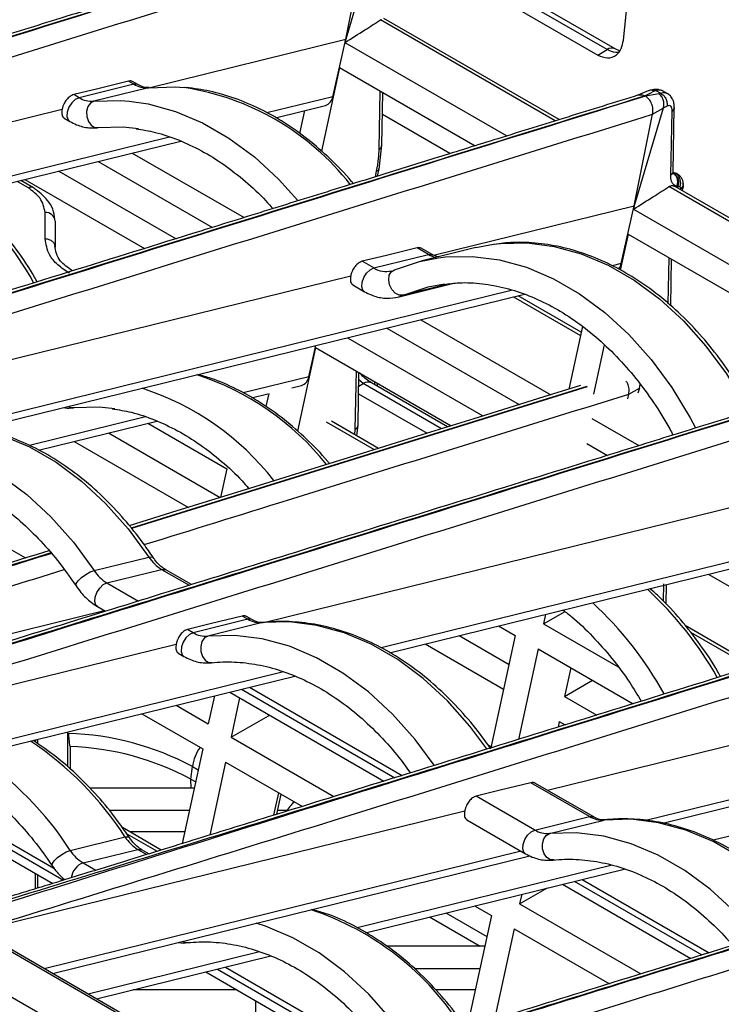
# Model space of a CAD drawing. Header units: millimetres. Extents: x 16 to 503, y 3 to 290.
# Tile 43 of 169: x 104 to 109, y 88 to 95. Entities that reach past the tile are written whole.
import ezdxf

# ---------------------------------------------------------------- set-up
doc = ezdxf.new("R2010")
doc.units = ezdxf.units.MM

msp = doc.modelspace()

# ---------------------------------------------------------------- linework, layer by layer
at = {"color": 7, "linetype": 'Continuous', "lineweight": 25}
for p, q in [((108.2417, 94.6543), (108.3657, 95.8723)), ((108.1246, 94.5867), (106.4929, 95.5288)), ((108.1823, 94.5925), (106.5506, 95.5345)), ((106.5171, 95.4379), (108.0581, 94.5483)), ((106.461, 95.3609), (106.2526, 94.6614)), ((106.2526, 94.6614), (106.3844, 95.3183)), ((107.7531, 94.0765), (106.5015, 94.799)), ((107.7826, 94.0857), (106.5267, 94.8107)), ((104.8427, 94.3143), (106.2526, 94.6614)), ((106.1598, 94.2492), (106.2526, 94.6614)), ((106.2526, 94.6614), (106.2474, 94.6377)), ((106.2474, 94.6377), (107.4061, 93.9687)), ((108.0581, 94.5483), (108.1246, 94.5867)), ((108.2144, 94.5788), (108.1823, 94.5925)), ((106.2086, 94.459), (106.0783, 93.8592)), ((106.2086, 94.459), (107.1797, 93.8984)), ((93.0875, 94.3465), (111.6899, 83.6076)), ((111.7192, 83.6045), (93.1169, 94.3434)), ((104.7348, 94.3392), (104.3426, 94.2427)), ((104.7348, 94.3392), (104.6966, 94.3613)), ((104.7641, 94.3362), (104.7258, 94.3583)), ((92.6954, 94.2499), (111.2977, 83.511)), ((104.3426, 94.2427), (104.3044, 94.2648)), ((104.8398, 94.3145), (104.4476, 94.2179)), ((106.1598, 94.2492), (105.6889, 94.1333)), ((106.4924, 93.8751), (106.5, 94.2908)), ((106.5123, 93.9038), (106.5186, 94.28)), ((108.4197, 94.2914), (108.3456, 94.2597)), ((108.4961, 94.27), (108.3998, 94.2541)), ((108.45, 94.2998), (108.4306, 94.2949)), ((108.5075, 94.2747), (108.4758, 94.293)), ((108.5323, 94.2874), (108.5217, 94.291)), ((108.5607, 94.2709), (108.5275, 94.2901)), ((105.7496, 94.0991), (106.1078, 94.1873)), ((108.5541, 94.1832), (108.5277, 94.1673)), ((100.7644, 93.3104), (104.2218, 94.1615)), ((105.9579, 94.1504), (105.9222, 93.9858)), ((106.9997, 93.8425), (106.5159, 94.1218)), ((108.5278, 94.1672), (108.3195, 93.4682)), ((108.3195, 93.4682), (108.4514, 94.1251)), ((108.4514, 94.1251), (108.5277, 94.1673)), ((108.5804, 93.689), (108.5913, 94.1475)), ((108.5975, 93.7124), (108.6065, 94.1722)), ((104.2374, 94.0953), (104.2758, 94.0731)), ((104.9901, 93.9613), (101.6106, 93.1294)), ((101.6713, 93.0952), (105.0715, 93.9322)), ((106.4924, 93.7321), (106.5123, 93.9038)), ((104.7242, 93.8467), (105.5248, 93.3845)), ((104.48, 93.7866), (105.2983, 93.3142)), ((104.1987, 93.7173), (105.0374, 93.2332)), ((106.4653, 93.6766), (106.474, 93.7178)), ((106.4817, 93.6817), (106.4926, 93.7337)), ((108.5985, 93.703), (108.5923, 93.7044)), ((108.5979, 93.7012), (108.603, 93.7003)), ((108.5985, 93.703), (108.603, 93.7003)), ((108.6155, 93.7006), (108.5985, 93.703)), ((108.603, 93.7003), (108.6183, 93.699)), ((108.6183, 93.699), (108.6155, 93.7006)), ((108.6282, 93.696), (108.6155, 93.7006)), ((108.6183, 93.699), (108.6309, 93.6945)), ((103.9805, 93.5964), (103.8988, 93.6435)), ((104.0162, 93.5986), (103.9266, 93.6504)), ((103.9545, 93.6572), (104.8109, 93.1629)), ((108.6709, 93.6144), (108.671, 93.6216)), ((110.5815, 92.4437), (108.5684, 93.6058)), ((110.6111, 92.4528), (108.6031, 93.612)), ((108.6218, 93.6071), (108.6217, 93.6012)), ((108.6218, 93.6071), (108.6219, 93.6083)), ((108.646, 93.6042), (108.6307, 93.6056)), ((108.6516, 93.584), (108.6522, 93.5872)), ((108.6522, 93.5872), (108.6523, 93.5944)), ((104.0997, 93.2333), (104.0997, 93.4207)), ((106.8826, 93.1145), (108.3195, 93.4682)), ((108.2268, 93.056), (108.3195, 93.4682)), ((108.3195, 93.4682), (108.3143, 93.4444)), ((108.3143, 93.4444), (110.2346, 92.3359)), ((104.1709, 93.3593), (104.171, 93.1718)), ((108.2755, 93.2658), (108.2195, 93.0079)), ((108.2755, 93.2658), (110.0081, 92.2656)), ((107.1837, 93.1697), (107.3102, 93.1939)), ((106.4544, 93.0236), (106.8466, 93.1201)), ((106.8466, 93.1201), (106.7635, 93.1681)), ((107.1837, 93.1697), (106.7916, 93.0732)), ((106.8759, 93.1171), (106.7927, 93.1651)), ((106.4544, 93.0236), (106.3713, 93.0716)), ((106.8746, 93.1178), (106.8759, 93.1171)), ((106.9126, 93.103), (106.8759, 93.1171)), ((108.2268, 93.056), (108.1617, 93.04)), ((108.5635, 92.7677), (108.5693, 93.0962)), ((108.5815, 92.7517), (108.5869, 93.086)), ((102.8028, 92.1102), (106.2887, 92.9683)), ((106.6256, 92.8156), (107.0177, 92.9121)), ((106.9966, 92.9103), (106.6634, 92.8283)), ((107.4465, 92.8639), (103.5069, 91.8941)), ((106.3043, 92.9021), (106.3876, 92.854)), ((103.6293, 91.8752), (107.5323, 92.836)), ((107.4556, 92.8171), (107.9344, 92.5407)), ((107.9394, 92.5637), (107.4871, 92.8248)), ((106.7911, 92.6535), (107.7225, 92.1158)), ((106.5469, 92.5934), (107.496, 92.0455)), ((107.9482, 92.6041), (107.8508, 92.1557)), ((106.2656, 92.5241), (107.2351, 91.9645)), ((106.0376, 92.4547), (105.9073, 91.8549)), ((105.9888, 92.2449), (106.0391, 92.4684)), ((106.0376, 92.4547), (107.0087, 91.8941)), ((108.1035, 92.4737), (108.0267, 92.1202)), ((106.3214, 91.8708), (106.329, 92.2865)), ((106.3413, 91.8995), (106.3476, 92.2758)), ((105.9888, 92.2449), (105.5179, 92.129)), ((106.3788, 92.1961), (106.3467, 92.2221)), ((106.4604, 92.188), (106.4604, 92.2106)), ((107.9805, 92.1751), (104.7159, 91.1615)), ((107.9832, 92.1735), (104.7184, 91.1584)), ((105.8673, 92.1659), (105.9368, 92.183)), ((106.3459, 92.1771), (106.3788, 92.1961)), ((106.9392, 91.8725), (106.3788, 92.1961)), ((106.9831, 91.8862), (106.4365, 92.2018)), ((106.4802, 92.1765), (106.4802, 92.1992)), ((108.2804, 92.1208), (108.3567, 92.163)), ((108.3567, 92.163), (108.346, 92.1269)), ((108.3567, 92.163), (108.3607, 92.1914)), ((105.5785, 92.0948), (105.6948, 92.1235)), ((105.7018, 92.1257), (105.6813, 92.0312)), ((106.345, 92.1233), (106.8352, 91.8403)), ((108.2735, 92.0867), (108.2804, 92.1208)), ((104.819, 91.957), (103.989, 91.7526)), ((104.053, 91.7193), (104.9005, 91.9279)), ((106.1127, 91.922), (106.4575, 91.723)), ((106.4867, 91.732), (106.1502, 91.9263)), ((108.0152, 91.9469), (108.3532, 91.7517)), ((104.8345, 91.9117), (105.4007, 91.5848)), ((106.3188, 91.829), (106.3214, 91.8708)), ((106.3322, 91.8212), (106.3413, 91.8995)), ((104.309, 91.7823), (105.1273, 91.3099)), ((104.5532, 91.8424), (105.3538, 91.3802)), ((107.979, 91.7666), (108.1268, 91.6814)), ((105.4007, 91.5848), (105.3565, 91.3811)), ((103.0503, 91.4725), (103.9597, 90.9474)), ((105.5549, 91.4489), (105.5534, 91.4422)), ((105.6655, 90.4858), (109.1172, 91.3355)), ((109.8854, 91.1352), (106.506, 90.3033)), ((106.5666, 90.2692), (109.9668, 91.1062)), ((104.4512, 90.8576), (104.8433, 90.9541)), ((104.5423, 90.7691), (104.9345, 90.8657)), ((104.9345, 90.8657), (105.1316, 90.7518)), ((105.1473, 90.7567), (104.9638, 90.8626)), ((108.8499, 90.8312), (109.7062, 90.3368)), ((104.5423, 90.7691), (104.7678, 90.639)), ((108.5288, 90.6371), (108.5308, 90.7619)), ((108.5481, 90.6164), (108.5503, 90.7575)), ((104.4755, 90.5996), (104.5332, 90.5662)), ((102.6318, 90.1059), (104.5238, 90.5717)), ((105.5519, 90.5092), (105.5124, 90.532)), ((105.5812, 90.5062), (105.5416, 90.5291)), ((107.6696, 90.476), (107.8236, 90.5638)), ((107.6845, 90.5443), (107.6696, 90.476)), ((105.5519, 90.5092), (105.1597, 90.4127)), ((105.6568, 90.4845), (105.2647, 90.388)), ((107.347, 90.4612), (107.4677, 90.3916)), ((107.6696, 90.476), (108.2042, 90.1675)), ((109.1842, 90.1748), (108.6849, 90.4631)), ((105.1597, 90.4127), (105.1201, 90.4356)), ((107.0657, 90.392), (107.423, 90.1857)), ((107.4677, 90.3916), (107.2931, 89.5879)), ((108.7218, 90.4158), (109.155, 90.1657)), ((101.5529, 89.4734), (105.0389, 90.3315)), ((106.8215, 90.3319), (107.3841, 90.0071)), ((105.0531, 90.2661), (105.0929, 90.2431)), ((107.6308, 90.2974), (107.49, 89.649)), ((107.6308, 90.2974), (108.3121, 89.9041)), ((107.8657, 90.1618), (107.821, 89.956)), ((105.8071, 90.1313), (102.0258, 89.2005)), ((102.0854, 89.166), (105.8886, 90.1022)), ((107.6981, 89.2841), (111.1841, 90.1423)), ((105.5627, 90.022), (106.6566, 89.3905)), ((107.821, 89.956), (108.02, 90.0727)), ((112.3419, 90.0379), (108.4022, 89.0681)), ((105.3122, 89.9604), (105.2685, 89.7592)), ((105.423, 89.9876), (106.5269, 89.3503)), ((105.493, 89.9472), (105.4317, 89.665)), ((105.5064, 90.0082), (106.6043, 89.3743)), ((107.821, 89.956), (108.0511, 89.8231)), ((108.5247, 89.0491), (112.4277, 90.0099)), ((105.0373, 89.8927), (105.2685, 89.7592)), ((104.7931, 89.8326), (105.2297, 89.5805)), ((107.7822, 89.7773), (107.7734, 89.7369)), ((107.7822, 89.7773), (107.8246, 89.7528)), ((104.2604, 89.7014), (104.2604, 89.4522)), ((105.4317, 89.665), (106.1689, 89.2394)), ((104.0316, 89.6279), (104.0336, 89.6456)), ((104.0462, 89.6487), (104.0462, 89.6175)), ((104.2785, 89.5971), (104.2785, 89.4364)), ((107.2947, 89.5953), (107.2728, 89.6079)), ((105.2297, 89.5805), (105.0826, 88.9032)), ((105.1445, 89.3633), (105.1548, 89.4539)), ((105.1548, 89.4539), (105.1969, 89.4296)), ((105.3929, 89.4863), (105.2795, 88.964)), ((105.3929, 89.4863), (105.9422, 89.1692)), ((103.0089, 89.3934), (104.1631, 88.727)), ((102.8691, 89.359), (104.1543, 88.617)), ((102.9525, 89.3795), (104.2319, 88.6409)), ((105.1445, 89.3633), (105.1783, 89.3438)), ((105.1464, 89.2995), (105.1445, 89.3633)), ((107.9995, 89.0962), (107.5793, 89.3388)), ((108.0289, 89.0932), (107.6085, 89.3359)), ((105.1687, 89.2995), (104.4195, 89.2995)), ((105.7388, 89.1062), (105.7738, 89.2664)), ((105.7599, 89.1127), (105.791, 89.2565)), ((107.6074, 88.9997), (107.187, 89.2424)), ((103.6198, 88.2802), (107.1058, 89.1383)), ((105.1339, 89.1392), (104.5593, 89.1392)), ((105.8312, 89.1392), (105.7656, 89.1392)), ((109.7144, 89.1309), (108.8843, 88.9266)), ((107.12, 89.0729), (107.5406, 88.8301)), ((107.6074, 88.9997), (107.9995, 89.0962)), ((107.7124, 88.975), (108.1045, 89.0715)), ((104.9316, 88.8565), (104.6541, 89.0167)), ((104.6844, 88.9732), (104.9023, 88.8475)), ((105.1009, 88.9876), (104.7044, 88.9876)), ((104.2802, 88.8533), (104.6723, 88.9499)), ((107.5092, 88.8483), (104.0927, 88.0072)), ((104.3713, 88.7648), (104.7634, 88.8614)), ((104.7634, 88.8614), (104.8275, 88.8244)), ((104.8432, 88.8292), (104.7928, 88.8584)), ((104.1523, 87.9728), (107.5724, 88.8147)), ((104.3713, 88.7648), (104.4629, 88.7119)), ((108.1618, 88.7488), (106.335, 88.2991)), ((104.028, 88.6899), (104.028, 88.5783)), ((104.0462, 88.6795), (104.0462, 88.5839)), ((106.3956, 88.2649), (108.2474, 88.7207)), ((107.8059, 88.612), (108.7254, 88.0812)), ((107.8892, 88.6326), (108.8028, 88.1052)), ((107.9456, 88.6464), (108.8551, 88.1214)), ((107.4986, 88.4718), (107.6981, 88.5855)), ((107.5135, 88.5401), (107.4986, 88.4718)), ((107.4986, 88.4718), (108.3676, 87.9701)), ((106.9697, 88.4062), (107.2639, 88.2364)), ((107.1759, 88.457), (107.2966, 88.3873)), ((106.8524, 88.3773), (107.2165, 88.1672)), ((107.2966, 88.3873), (107.1221, 87.5836)), ((107.4598, 88.2931), (107.319, 87.6447)), ((107.4598, 88.2931), (108.1411, 87.8998)), ((105.6361, 88.127), (104.4086, 87.8249)), ((107.2488, 88.1672), (106.5463, 88.1672)), ((104.4682, 87.7904), (105.7175, 88.098)), ((105.252, 87.9834), (106.3559, 87.3461)), ((105.3353, 88.0039), (106.4333, 87.37)), ((105.3917, 88.0178), (106.4856, 87.3863)), ((107.214, 88.0068), (106.7452, 88.0068)), ((105.4739, 87.8552), (104.7315, 87.8552)), ((107.1811, 87.8552), (106.8969, 87.8552)), ((105.6077, 87.778), (105.5966, 87.1391))]:
    msp.add_line(p, q, dxfattribs=at)
at = {"color": 7, "linetype": 'Continuous', "lineweight": 25, "flags": 128}
for points in [[(104.6966, 94.3613), (104.4769, 94.3072), (104.3044, 94.2648)], [(104.7632, 94.3367), (104.7584, 94.3388), (104.7348, 94.3392)], [(104.8398, 94.3145), (105.0331, 94.3194), (105.0951, 94.3149)], [(108.462, 94.2897), (108.4257, 94.2706), (108.3972, 94.2556)], [(104.3426, 94.2427), (104.3162, 94.2299), (104.2909, 94.206), (104.2707, 94.1745), (104.2585, 94.1403), (104.2563, 94.1085), (104.2644, 94.084), (104.2758, 94.0731)], [(104.4476, 94.2179), (104.4238, 94.2046), (104.4062, 94.1789), (104.3973, 94.1447), (104.3985, 94.1073), (104.4097, 94.0724), (104.4291, 94.0452), (104.4539, 94.0299), (104.4801, 94.0289)], [(104.4476, 94.2179), (104.6409, 94.2229), (104.703, 94.2183)], [(104.703, 94.2183), (104.8369, 94.1985), (105.0331, 94.145), (105.227, 94.0631), (105.4163, 93.9538), (105.5987, 93.8185), (105.7718, 93.6588), (105.9094, 93.5061)], [(104.4801, 94.0289), (104.658, 94.0334), (104.7692, 94.0227)], [(108.599, 93.7065), (108.6054, 93.7051), (108.6155, 93.7006)], [(108.67, 93.6288), (108.671, 93.6231), (108.671, 93.6213)], [(107.3102, 93.1939), (107.3607, 93.1998), (107.5522, 93.2035), (107.7463, 93.1785), (107.9404, 93.125), (108.1324, 93.0436), (108.3198, 92.9354), (108.5004, 92.8017), (108.6719, 92.6441), (108.8324, 92.4645), (108.9798, 92.2651), (109.1124, 92.0483), (109.1395, 91.9983)], [(106.7635, 93.1681), (106.5439, 93.114), (106.3713, 93.0716)], [(106.8466, 93.1201), (106.8702, 93.1197), (106.8746, 93.1178)], [(106.6023, 93.0099), (106.7819, 93.0708), (106.9181, 93.0974)], [(106.9181, 93.0974), (106.9686, 93.1033), (107.1601, 93.107), (107.3541, 93.082), (107.5483, 93.0285), (107.7403, 92.9471), (107.9277, 92.8389), (108.1082, 92.7052), (108.2798, 92.5476), (108.4403, 92.368), (108.5877, 92.1686), (108.7202, 91.9518), (108.7588, 91.88)], [(106.3876, 92.854), (106.3762, 92.8649), (106.3681, 92.8894), (106.3703, 92.9212), (106.3825, 92.9554), (106.4027, 92.9869), (106.428, 93.0108), (106.4544, 93.0236)], [(106.6634, 92.8283), (106.6361, 92.829), (106.6082, 92.8435), (106.5842, 92.8695), (106.5675, 92.903), (106.5608, 92.939), (106.565, 92.9719), (106.5796, 92.9969), (106.6023, 93.0099)], [(106.6634, 92.8283), (106.8427, 92.8877), (106.9607, 92.9096)], [(106.6129, 92.8128), (106.6344, 92.8179), (106.6634, 92.8283)], [(107.9344, 92.1816), (107.6717, 92.1), (107.1707, 91.9445), (106.7368, 91.8097), (106.37, 91.6958), (106.0702, 91.6027), (105.5631, 91.4452), (105.0436, 91.2839), (104.7027, 91.1781)], [(104.2686, 92.0325), (104.2828, 92.0256), (104.3091, 92.0246)], [(104.3091, 92.0246), (104.4869, 92.0292), (104.5982, 92.0185)], [(103.4645, 91.8979), (103.5984, 91.8781), (103.7946, 91.8246), (103.9885, 91.7427), (104.1778, 91.6334), (104.3602, 91.4981), (104.5333, 91.3384), (104.695, 91.1563), (104.8433, 90.9541)], [(103.0724, 91.8014), (103.2063, 91.7816), (103.4024, 91.7281), (103.5964, 91.6462), (103.7857, 91.5369), (103.968, 91.4016), (104.1411, 91.2419), (104.3029, 91.0598), (104.4512, 90.8576)], [(104.8433, 90.9541), (104.8646, 90.956), (104.8742, 90.9507)], [(104.9345, 90.8657), (104.958, 90.8652), (104.9638, 90.8626)], [(104.3221, 90.7474), (104.3211, 90.7493), (104.3229, 90.7642), (104.3367, 90.7847), (104.3605, 90.8077), (104.3906, 90.8296), (104.4224, 90.8471), (104.4512, 90.8576)], [(104.4755, 90.5996), (104.4641, 90.6104), (104.456, 90.6349), (104.4582, 90.6667), (104.4704, 90.701), (104.4906, 90.7325), (104.5159, 90.7564), (104.5423, 90.7691)], [(105.5124, 90.532), (105.2927, 90.478), (105.1201, 90.4356)], [(105.5802, 90.5067), (105.5754, 90.5088), (105.5519, 90.5092)], [(107.2637, 89.5813), (107.1427, 89.7433), (106.981, 89.9254), (106.8079, 90.0851), (106.6255, 90.2204), (106.4362, 90.3297), (106.2423, 90.4116), (106.0461, 90.4651), (105.8501, 90.4895), (105.6568, 90.4845)], [(105.1597, 90.4127), (105.1333, 90.4), (105.108, 90.3761), (105.0878, 90.3446), (105.0756, 90.3103), (105.0734, 90.2785), (105.0815, 90.254), (105.0929, 90.2431)], [(105.2647, 90.388), (105.2409, 90.3746), (105.2232, 90.3489), (105.2143, 90.3148), (105.2156, 90.2774), (105.2268, 90.2424), (105.2462, 90.2152), (105.2709, 90.1999), (105.2972, 90.1989)], [(106.8865, 89.463), (106.7505, 89.6468), (106.5888, 89.8289), (106.4157, 89.9886), (106.2334, 90.1239), (106.0441, 90.2332), (105.8501, 90.3151), (105.654, 90.3686), (105.458, 90.393), (105.2647, 90.388)], [(105.4317, 89.665), (105.6987, 89.8172), (105.7085, 89.8228)], [(107.5793, 89.3388), (107.3596, 89.2848), (107.187, 89.2424)], [(107.9995, 89.0962), (108.0231, 89.0958), (108.0279, 89.0937)], [(109.7387, 88.1281), (109.5904, 88.3303), (109.4286, 88.5124), (109.2555, 88.6721), (109.0732, 88.8074), (108.8839, 88.9167), (108.6899, 88.9986), (108.4938, 89.0521), (108.2978, 89.0765), (108.1045, 89.0715)], [(107.5406, 88.8301), (107.5292, 88.841), (107.5211, 88.8655), (107.5233, 88.8973), (107.5354, 88.9316), (107.5557, 88.963), (107.5809, 88.987), (107.6074, 88.9997)], [(107.7449, 88.7859), (107.7186, 88.7869), (107.6939, 88.8022), (107.6744, 88.8294), (107.6633, 88.8643), (107.662, 88.9017), (107.6709, 88.9359), (107.6886, 88.9616), (107.7124, 88.975)], [(109.3465, 88.0316), (109.1982, 88.2338), (109.0365, 88.4158), (108.8634, 88.5755), (108.6811, 88.7109), (108.4917, 88.8202), (108.2978, 88.9021), (108.1016, 88.9555), (107.9057, 88.9799), (107.7124, 88.975)], [(104.6723, 88.9499), (104.6936, 88.9517), (104.7032, 88.9464)], [(104.1511, 88.7431), (104.1501, 88.745), (104.1519, 88.7599), (104.1657, 88.7804), (104.1895, 88.8034), (104.2196, 88.8253), (104.2514, 88.8428), (104.2802, 88.8533)], [(104.7634, 88.8614), (104.787, 88.861), (104.7928, 88.8584)], [(106.7155, 87.4587), (106.5795, 87.6425), (106.4178, 87.8246), (106.2447, 87.9843), (106.0624, 88.1196), (105.873, 88.2289), (105.6791, 88.3108), (105.6124, 88.3322)], [(105.0856, 88.2026), (105.0999, 88.1957), (105.1262, 88.1946)]]:
    msp.add_lwpolyline(points, dxfattribs=at)
at = {"color": 7, "linetype": 'Continuous', "lineweight": 25}
for centre, radius, start, end in [((108.1582, 94.5408), 0.0569, 63.90144, 126.17375), ((104.8253, 94.4883), 0.1744, 238.73402, 274.75147), ((104.8131, 92.4617), 1.8745, 38.24401, 81.34682), ((106.0833, 94.2607), 0.0773, 288.44888, 351.47169), ((104.4332, 94.3918), 0.1744, 238.73402, 274.75147), ((106.4764, 93.9074), 0.036, 296.30209, 354.2602), ((108.5744, 93.6347), 0.0779, 336.9403, 55.62955), ((108.637, 93.6251), 0.0342, 296.48368, 353.71015), ((101.7123, 91.6058), 2.6537, 29.70209, 47.10567), ((104, 93.565), 0.037, 60.69917, 121.90417), ((104.104, 93.3537), 0.0672, 4.82578, 93.66853), ((106.9445, 93.2873), 0.1938, 239.64895, 256.00276), ((108.1347, 93.0745), 0.0939, 320.09471, 348.61382), ((106.5427, 93.1648), 0.1666, 237.99043, 283.34214), ((104.577, 90.3856), 1.9701, 38.71473, 71.94984), ((105.9123, 92.2564), 0.0773, 288.44888, 351.47169), ((106.4126, 92.149), 0.0579, 65.62161, 125.68885), ((104.1817, 90.2823), 1.9775, 38.07607, 71.92249), ((106.3054, 91.9031), 0.036, 296.30209, 354.2602), ((105.0795, 91.1063), 0.281, 212.78253, 238.91042), ((104.6874, 91.0097), 0.281, 212.78253, 238.91042), ((106.6071, 88.7793), 2.6544, 29.64957, 47.10462), ((106.2101, 88.6781), 2.6611, 29.16069, 47.09489), ((105.6424, 90.6583), 0.1744, 238.73402, 274.75147), ((105.2502, 90.5618), 0.1744, 238.73402, 274.75147), ((104.2122, 87.7031), 1.9884, 61.70471, 88.40355), ((102.6803, 87.6634), 2.3713, 32.85374, 56.30364), ((104.2137, 87.6364), 1.9618, 61.67676, 88.10709), ((102.2882, 87.5669), 2.3713, 32.85374, 56.30364), ((105.4586, 89.4117), 0.3068, 144.06047, 172.08947), ((108.0901, 89.2453), 0.1744, 238.73402, 274.75147), ((107.6979, 89.1488), 0.1744, 238.73402, 274.75147), ((104.9085, 89.102), 0.281, 212.78253, 238.91042), ((104.5164, 89.0054), 0.281, 212.78253, 238.91042), ((104.4218, 88.6374), 0.1371, 111.62673, 171.61174), ((105.3611, 86.4858), 2.0468, 32.21791, 71.67681)]:
    msp.add_arc(centre, radius, start, end, dxfattribs=at)
for points, knots in [([(106.2841, 95.4554), (106.1146, 95.4028), (105.7782, 95.2983), (105.2972, 95.1489), (104.8633, 95.0141), (104.4964, 94.9002), (104.1052, 94.7787), (103.6631, 94.6414), (103.0046, 94.437), (102.1986, 94.1868), (101.2971, 93.907), (100.4404, 93.6411), (99.6249, 93.3882), (98.9871, 93.1906), (98.5312, 93.0494), (98.2626, 92.9664), (97.9855, 92.8807), (97.6748, 92.7848), (97.3054, 92.671), (96.8931, 92.5442), (96.6031, 92.4565), (96.4603, 92.4133)], [0, 0, 0, 0, 0.051801, 0.102853, 0.147069, 0.184452, 0.215, 0.266675, 0.319612, 0.416281, 0.513066, 0.595161, 0.678113, 0.762254, 0.790013, 0.817346, 0.844257, 0.874614, 0.912093, 0.956699, 1, 1, 1, 1]), ([(106.3303, 95.4488), (104.4936, 94.8787), (101.9354, 94.0846), (98.6566, 93.0659), (97.2073, 92.6216), (96.4826, 92.3994)], [0, 0, 0, 0, 0.56, 0.780001, 1, 1, 1, 1]), ([(106.3329, 95.4473), (104.4974, 94.8765), (101.9407, 94.0815), (98.662, 93.0628), (97.226, 92.6108), (96.508, 92.3847)], [0, 0, 0, 0, 0.56, 0.780001, 1, 1, 1, 1]), ([(96.6551, 92.3009), (97.4549, 92.5476), (99.0657, 93.0445), (101.4985, 93.8009), (103.941, 94.5592), (105.57, 95.0653), (106.3844, 95.3183)], [0, 0, 0, 0, 0.2474328, 0.498286, 0.7491426, 1, 1, 1, 1]), ([(106.2474, 94.6377), (106.2949, 94.6677), (106.3797, 94.7215), (106.4643, 94.7753), (106.5015, 94.799)], [0, 0, 0, 0, 0.56, 1, 1, 1, 1]), ([(106.5015, 94.799), (106.503, 94.7999), (106.5057, 94.8016), (106.5084, 94.8028), (106.5096, 94.8034)], [0, 0, 0, 0, 0.559919, 1, 1, 1, 1]), ([(108.0581, 94.5483), (108.0816, 94.5385), (108.1306, 94.5181), (108.1908, 94.5407), (108.2294, 94.5896), (108.2377, 94.6333), (108.2417, 94.6543)], [0, 0, 0, 0, 0.26931, 0.56119, 0.788964, 1, 1, 1, 1]), ([(108.2062, 94.5679), (108.1998, 94.5671), (108.1737, 94.564), (108.1457, 94.577), (108.1246, 94.5867)], [0, 0, 0, 0, 0.245228, 1, 1, 1, 1]), ([(104.7259, 94.3577), (104.7239, 94.359), (104.7157, 94.3639), (104.7048, 94.3624), (104.6966, 94.3613)], [0, 0, 0, 0, 0.247054, 1, 1, 1, 1]), ([(104.8462, 94.3156), (104.8398, 94.3153), (104.8205, 94.3144), (104.7924, 94.3211), (104.7702, 94.333), (104.7641, 94.3362)], [0, 0, 0, 0, 0.261089, 0.799326, 1, 1, 1, 1]), ([(108.351, 94.2622), (108.1816, 94.2096), (107.8451, 94.1051), (107.3641, 93.9557), (106.9302, 93.8209), (106.5634, 93.707), (106.1721, 93.5855), (105.73, 93.4482), (105.0716, 93.2438), (104.2655, 92.9935), (103.364, 92.7137), (102.5073, 92.4479), (101.6919, 92.195), (101.054, 91.9974), (100.5981, 91.8562), (100.3295, 91.7731), (100.0525, 91.6875), (99.7418, 91.5916), (99.3724, 91.4778), (98.96, 91.351), (98.67, 91.2633), (98.5272, 91.2201)], [0, 0, 0, 0, 0.0518005, 0.1028528, 0.147069, 0.1844514, 0.2149998, 0.2666751, 0.3196123, 0.4162813, 0.5130661, 0.5951605, 0.6781128, 0.7622537, 0.7900131, 0.8173459, 0.8442567, 0.8746144, 0.9120929, 0.9566986, 1, 1, 1, 1]), ([(108.3972, 94.2556), (106.5605, 93.6855), (104.0023, 92.8914), (100.7235, 91.8727), (99.2742, 91.4284), (98.5495, 91.2062)], [0, 0, 0, 0, 0.56, 0.780001, 1, 1, 1, 1]), ([(108.3998, 94.2541), (106.5643, 93.6833), (104.0077, 92.8883), (100.7289, 91.8696), (99.293, 91.4175), (98.575, 91.1915)], [0, 0, 0, 0, 0.56, 0.780001, 1, 1, 1, 1]), ([(104.3044, 94.2648), (104.2958, 94.2615), (104.2827, 94.2566), (104.2654, 94.2419), (104.2503, 94.2254), (104.2372, 94.2051), (104.2269, 94.1821), (104.2236, 94.1687), (104.2218, 94.1615)], [0, 0, 0, 0, 0.242836, 0.369619, 0.499608, 0.709704, 0.844932, 1, 1, 1, 1]), ([(106.3074, 93.6275), (106.3032, 93.6328), (106.2523, 93.6971), (106.1442, 93.8045), (105.9841, 93.9464), (105.815, 94.0663), (105.6402, 94.1651), (105.4611, 94.2404), (105.2838, 94.2931), (105.1668, 94.3081), (105.1105, 94.3153)], [0, 0, 0, 0, 0.0128448, 0.1557015, 0.2985555, 0.4413422, 0.5839687, 0.7263158, 0.8682531, 1, 1, 1, 1]), ([(108.3515, 94.2602), (108.3573, 94.2621), (108.372, 94.2669), (108.3877, 94.2599), (108.3972, 94.2556)], [0, 0, 0, 0, 0.3949303, 1, 1, 1, 1]), ([(108.4514, 94.1251), (108.4527, 94.1374), (108.4553, 94.162), (108.445, 94.2004), (108.4263, 94.234), (108.4086, 94.2474), (108.3998, 94.2541)], [0, 0, 0, 0, 0.250271, 0.499798, 0.750141, 1, 1, 1, 1]), ([(108.462, 94.2897), (108.4583, 94.2915), (108.451, 94.2951), (108.4394, 94.2965), (108.4288, 94.2954), (108.4225, 94.2925), (108.4197, 94.2912)], [0, 0, 0, 0, 0.266632, 0.532775, 0.797618, 1, 1, 1, 1]), ([(108.514, 94.2937), (108.5072, 94.2965), (108.4942, 94.302), (108.4718, 94.3029), (108.4572, 94.3008), (108.45, 94.2998)], [0, 0, 0, 0, 0.351306, 0.677135, 1, 1, 1, 1]), ([(108.45, 94.2998), (108.4529, 94.3001), (108.4614, 94.3011), (108.4701, 94.2962), (108.4758, 94.293)], [0, 0, 0, 0, 0.347413, 1, 1, 1, 1]), ([(108.4758, 94.293), (108.4732, 94.2924), (108.4685, 94.2914), (108.464, 94.2902), (108.462, 94.2897)], [0, 0, 0, 0, 0.552395, 1, 1, 1, 1]), ([(108.5314, 94.286), (108.5267, 94.289), (108.5115, 94.2986), (108.4903, 94.2952), (108.4758, 94.293)], [0, 0, 0, 0, 0.315065, 1, 1, 1, 1]), ([(108.4961, 94.27), (108.4983, 94.2709), (108.5023, 94.2723), (108.5059, 94.274), (108.5075, 94.2747)], [0, 0, 0, 0, 0.567465, 1, 1, 1, 1]), ([(108.5277, 94.1672), (108.5297, 94.1771), (108.5337, 94.1966), (108.5289, 94.2274), (108.5181, 94.2491), (108.5064, 94.263), (108.4995, 94.2677), (108.4961, 94.27)], [0, 0, 0, 0, 0.254003, 0.499994, 0.750626, 0.876443, 1, 1, 1, 1]), ([(108.5075, 94.2747), (108.52, 94.2781), (108.5385, 94.2831), (108.5516, 94.2747), (108.5558, 94.2719)], [0, 0, 0, 0, 0.674929, 1, 1, 1, 1]), ([(108.5075, 94.2747), (108.5146, 94.2704), (108.5255, 94.2638), (108.5376, 94.2495), (108.5453, 94.2369), (108.551, 94.2231), (108.5556, 94.2047), (108.5547, 94.1916), (108.5541, 94.1832)], [0, 0, 0, 0, 0.2396168, 0.3684634, 0.5, 0.6315366, 0.7603832, 1, 1, 1, 1]), ([(108.6065, 94.1722), (108.6061, 94.1823), (108.6052, 94.2032), (108.5951, 94.232), (108.579, 94.2574), (108.5637, 94.2682), (108.5559, 94.2737)], [0, 0, 0, 0, 0.23318, 0.480771, 0.737215, 1, 1, 1, 1]), ([(108.5913, 94.1475), (108.591, 94.1547), (108.5903, 94.169), (108.5821, 94.1824), (108.5699, 94.1884), (108.5594, 94.1849), (108.5541, 94.1832)], [0, 0, 0, 0, 0.250383, 0.49985, 0.74936, 1, 1, 1, 1]), ([(98.722, 91.1077), (99.5219, 91.3544), (101.1326, 91.8513), (103.5655, 92.6077), (106.0079, 93.366), (107.6369, 93.8721), (108.4514, 94.1251)], [0, 0, 0, 0, 0.247433, 0.498286, 0.749143, 1, 1, 1, 1]), ([(104.2218, 94.1615), (104.2203, 94.1497), (104.2172, 94.1253), (104.2257, 94.1024), (104.2364, 94.0973), (104.2393, 94.0959)], [0, 0, 0, 0, 0.3990913, 0.8305267, 1, 1, 1, 1]), ([(108.6063, 94.1722), (108.6064, 94.172), (108.6079, 94.1674), (108.603, 94.1583), (108.5951, 94.1511), (108.5913, 94.1475)], [0, 0, 0, 0, 0.017991, 0.525023, 1, 1, 1, 1]), ([(104.2758, 94.0731), (104.292, 94.0647), (104.336, 94.0418), (104.4037, 94.0249), (104.4537, 94.0269), (104.4737, 94.0278)], [0, 0, 0, 0, 0.258031, 0.703748, 1, 1, 1, 1]), ([(104.752, 94.0201), (104.7974, 94.0128), (104.8983, 93.9967), (105.0551, 93.9435), (105.2197, 93.8665), (105.3804, 93.7672), (105.5348, 93.6461), (105.652, 93.5392), (105.714, 93.4671), (105.7302, 93.4483)], [0, 0, 0, 0, 0.13387, 0.296886, 0.459143, 0.620796, 0.782031, 0.943012, 1, 1, 1, 1]), ([(106.474, 93.7178), (106.4796, 93.7481), (106.4895, 93.8023), (106.4915, 93.8529), (106.4924, 93.8751)], [0, 0, 0, 0, 0.559745, 1, 1, 1, 1]), ([(106.474, 93.7178), (106.4796, 93.7199), (106.4894, 93.7234), (106.4906, 93.7297), (106.4911, 93.7324)], [0, 0, 0, 0, 0.5770306, 1, 1, 1, 1]), ([(108.5969, 93.7152), (108.5964, 93.7106), (108.5953, 93.7009), (108.5855, 93.6931), (108.5804, 93.689)], [0, 0, 0, 0, 0.4796152, 1, 1, 1, 1]), ([(108.6219, 93.6083), (108.6136, 93.6123), (108.5986, 93.6195), (108.5832, 93.647), (108.5815, 93.6735), (108.5804, 93.689)], [0, 0, 0, 0, 0.337153, 0.611919, 1, 1, 1, 1]), ([(108.6284, 93.6963), (108.6236, 93.6988), (108.614, 93.7037), (108.6032, 93.7057), (108.5978, 93.7066)], [0, 0, 0, 0, 0.495715, 1, 1, 1, 1]), ([(108.5979, 93.7012), (108.6041, 93.6966), (108.6169, 93.6871), (108.6278, 93.6627), (108.6305, 93.6346), (108.6246, 93.6169), (108.6218, 93.6083)], [0, 0, 0, 0, 0.240394, 0.499583, 0.759001, 1, 1, 1, 1]), ([(108.671, 93.6216), (108.6707, 93.6278), (108.6701, 93.641), (108.6632, 93.6611), (108.6507, 93.6808), (108.6377, 93.69), (108.631, 93.6948)], [0, 0, 0, 0, 0.208876, 0.448636, 0.715145, 1, 1, 1, 1]), ([(108.5684, 93.6058), (108.5729, 93.6082), (108.5812, 93.6127), (108.5941, 93.615), (108.6011, 93.6121), (108.6052, 93.6105)], [0, 0, 0, 0, 0.325954, 0.607062, 1, 1, 1, 1]), ([(108.6701, 93.6143), (108.6703, 93.6135), (108.6721, 93.608), (108.666, 93.598), (108.6566, 93.5907), (108.6522, 93.5872)], [0, 0, 0, 0, 0.081773, 0.557569, 1, 1, 1, 1]), ([(108.6627, 93.5776), (108.6633, 93.5788), (108.6663, 93.5853), (108.6696, 93.5981), (108.6705, 93.6089), (108.6709, 93.6144)], [0, 0, 0, 0, 0.105444, 0.544818, 1, 1, 1, 1]), ([(104.0425, 92.9243), (104.0363, 92.9358), (103.9926, 93.0163), (103.8981, 93.1538), (103.7594, 93.3322), (103.6378, 93.4662), (103.5603, 93.5336), (103.5365, 93.5543)], [0, 0, 0, 0, 0.046124, 0.323, 0.599982, 0.877049, 1, 1, 1, 1]), ([(103.9805, 93.5964), (103.9858, 93.5998), (103.994, 93.6051), (104.0003, 93.6051), (104.0026, 93.6051)], [0, 0, 0, 0, 0.648066, 1, 1, 1, 1]), ([(104.0997, 93.4207), (104.0927, 93.4567), (104.0804, 93.5209), (104.011, 93.5733), (103.9805, 93.5964)], [0, 0, 0, 0, 0.56001, 1, 1, 1, 1]), ([(104.0026, 93.6051), (104.0049, 93.605), (104.0074, 93.6048), (104.0086, 93.6029), (104.0087, 93.6028)], [0, 0, 0, 0, 0.946007, 1, 1, 1, 1]), ([(104.1698, 93.3706), (104.1664, 93.3955), (104.1598, 93.4427), (104.114, 93.5229), (104.0548, 93.5688), (104.0181, 93.5972)], [0, 0, 0, 0, 0.29851, 0.56487, 1, 1, 1, 1]), ([(108.3143, 93.4444), (108.3618, 93.4745), (108.4466, 93.5283), (108.5312, 93.5821), (108.5684, 93.6058)], [0, 0, 0, 0, 0.56, 1, 1, 1, 1]), ([(108.6307, 93.6056), (108.629, 93.6057), (108.626, 93.6061), (108.6231, 93.6068), (108.6218, 93.6071)], [0, 0, 0, 0, 0.55929, 1, 1, 1, 1]), ([(108.6523, 93.5944), (108.6522, 93.5959), (108.652, 93.5989), (108.6501, 93.6028), (108.6476, 93.6036), (108.646, 93.6042)], [0, 0, 0, 0, 0.276428, 0.562523, 1, 1, 1, 1]), ([(104.2736, 92.9859), (104.244, 93.0056), (104.1849, 93.045), (104.1164, 93.1291), (104.1061, 93.1938), (104.0997, 93.2333)], [0, 0, 0, 0, 0.281488, 0.561707, 1, 1, 1, 1]), ([(109.1634, 92.0033), (109.1395, 92.0483), (109.0785, 92.1628), (108.9649, 92.3323), (108.8259, 92.511), (108.6753, 92.6724), (108.5154, 92.8152), (108.3474, 92.9379), (108.1731, 93.0391), (107.9944, 93.1176), (107.8132, 93.1728), (107.6316, 93.2031), (107.4647, 93.2114), (107.3607, 93.1984), (107.3155, 93.1927)], [0, 0, 0, 0, 0.056958, 0.144841, 0.232758, 0.320703, 0.408649, 0.49656, 0.58438, 0.672037, 0.75945, 0.84655, 0.933299, 1, 1, 1, 1]), ([(104.2951, 93.0027), (104.2629, 93.0256), (104.1857, 93.0805), (104.1757, 93.1454), (104.1699, 93.1831)], [0, 0, 0, 0, 0.417193, 1, 1, 1, 1]), ([(106.7928, 93.1645), (106.7908, 93.1657), (106.7826, 93.1706), (106.7717, 93.1692), (106.7635, 93.1681)], [0, 0, 0, 0, 0.247054, 1, 1, 1, 1]), ([(106.3713, 93.0716), (106.3626, 93.0682), (106.3452, 93.0615), (106.3205, 93.0373), (106.304, 93.0117), (106.2937, 92.9884), (106.2905, 92.9754), (106.2887, 92.9683)], [0, 0, 0, 0, 0.245007, 0.494341, 0.716899, 0.84643, 1, 1, 1, 1]), ([(106.2887, 92.9683), (106.2872, 92.9565), (106.2841, 92.9321), (106.2927, 92.9092), (106.3033, 92.9041), (106.3063, 92.9027)], [0, 0, 0, 0, 0.399091, 0.830527, 1, 1, 1, 1]), ([(106.9561, 92.906), (106.9925, 92.9108), (107.0827, 92.9226), (107.231, 92.9139), (107.3982, 92.8837), (107.5651, 92.8292), (107.7298, 92.752), (107.8905, 92.6529), (108.0454, 92.5331), (108.193, 92.3935), (108.3318, 92.2362), (108.4591, 92.0615), (108.5474, 91.9239), (108.5889, 91.842), (108.5965, 91.8272)], [0, 0, 0, 0, 0.063091, 0.15617, 0.248892, 0.341163, 0.433002, 0.524498, 0.615757, 0.70687, 0.797908, 0.888915, 0.979913, 1, 1, 1, 1]), ([(106.3876, 92.854), (106.4037, 92.8456), (106.4478, 92.8228), (106.5239, 92.8033), (106.5821, 92.8096), (106.6104, 92.8127)], [0, 0, 0, 0, 0.229537, 0.626034, 1, 1, 1, 1]), ([(111.1794, 92.6294), (111.01, 92.5767), (110.6736, 92.4723), (110.1925, 92.3229), (109.7586, 92.1881), (109.3918, 92.0742), (109.0006, 91.9527), (108.5584, 91.8154), (107.9, 91.611), (107.094, 91.3607), (106.1925, 91.0809), (105.3358, 90.8151), (104.5203, 90.5622), (103.8824, 90.3645), (103.4265, 90.2234), (103.158, 90.1403), (102.8809, 90.0547), (102.5702, 89.9588), (102.2008, 89.845), (101.7884, 89.7182), (101.4984, 89.6305), (101.3556, 89.5873)], [0, 0, 0, 0, 0.0518005, 0.1028528, 0.147069, 0.1844514, 0.2149998, 0.2666751, 0.3196123, 0.4162813, 0.5130661, 0.5951605, 0.6781128, 0.7622537, 0.7900131, 0.8173459, 0.8442567, 0.8746144, 0.9120929, 0.9566986, 1, 1, 1, 1]), ([(111.2256, 92.6228), (109.389, 92.0527), (106.8307, 91.2586), (103.552, 90.2399), (102.1026, 89.7955), (101.378, 89.5734)], [0, 0, 0, 0, 0.56, 0.780001, 1, 1, 1, 1]), ([(111.2283, 92.6213), (109.3927, 92.0505), (106.8361, 91.2555), (103.5573, 90.2368), (102.1214, 89.7847), (101.4034, 89.5587)], [0, 0, 0, 0, 0.56, 0.780001, 1, 1, 1, 1]), ([(101.5504, 89.4749), (102.3503, 89.7216), (103.9611, 90.2185), (106.3939, 90.9748), (108.8364, 91.7332), (110.4653, 92.2393), (111.2798, 92.4923)], [0, 0, 0, 0, 0.247433, 0.498286, 0.749143, 1, 1, 1, 1]), ([(106.1364, 91.6232), (106.1322, 91.6285), (106.0812, 91.6928), (105.9731, 91.8002), (105.813, 91.9421), (105.644, 92.0622), (105.4691, 92.16), (105.3183, 92.2268), (105.2257, 92.2517), (105.1937, 92.2603)], [0, 0, 0, 0, 0.016028, 0.194287, 0.372542, 0.550713, 0.728685, 0.906308, 1, 1, 1, 1]), ([(106.4365, 92.2018), (106.4112, 92.2174), (106.3827, 92.2349), (106.3607, 92.2661), (106.3582, 92.2696)], [0, 0, 0, 0, 0.888222, 1, 1, 1, 1]), ([(108.2804, 92.1208), (108.2816, 92.133), (108.2841, 92.1574), (108.2763, 92.1912), (108.266, 92.2073), (108.2623, 92.213)], [0, 0, 0, 0, 0.3924284, 0.7836892, 1, 1, 1, 1]), ([(104.8099, 91.0428), (105.1522, 91.1492), (106.3089, 91.5084), (107.4659, 91.8678), (108.2804, 92.1208)], [0, 0, 0, 0, 0.296017, 1, 1, 1, 1]), ([(104.237, 92.0248), (104.2389, 92.0243), (104.2605, 92.0187), (104.2826, 92.0212), (104.3027, 92.0235)], [0, 0, 0, 0, 0.088298, 1, 1, 1, 1]), ([(104.5809, 92.0158), (104.6264, 92.0085), (104.7273, 91.9924), (104.8841, 91.9392), (105.0486, 91.8622), (105.2094, 91.7629), (105.3637, 91.6418), (105.4795, 91.5364), (105.5401, 91.4661), (105.5549, 91.4489)], [0, 0, 0, 0, 0.134542, 0.298376, 0.461446, 0.62391, 0.785955, 0.947743, 1, 1, 1, 1]), ([(104.8742, 90.9507), (104.8512, 90.9842), (104.7849, 91.0808), (104.6658, 91.2292), (104.5143, 91.3887), (104.3532, 91.5292), (104.1844, 91.6494), (104.0096, 91.7481), (103.8305, 91.8235), (103.6532, 91.8762), (103.5362, 91.8911), (103.4799, 91.8983)], [0, 0, 0, 0, 0.062743, 0.18116, 0.299659, 0.418155, 0.536596, 0.654904, 0.77298, 0.890717, 1, 1, 1, 1]), ([(103.1213, 91.6031), (103.1668, 91.5959), (103.2677, 91.5798), (103.4245, 91.5265), (103.5891, 91.4496), (103.7497, 91.35), (103.9046, 91.23), (104.0519, 91.09), (104.1932, 90.9307), (104.2785, 90.8094), (104.3221, 90.7475)], [0, 0, 0, 0, 0.105243, 0.233398, 0.360957, 0.488041, 0.614797, 0.741353, 0.867804, 1, 1, 1, 1]), ([(113.2464, 91.4362), (113.0769, 91.3835), (112.7405, 91.279), (112.2594, 91.1296), (111.8256, 90.9949), (111.4587, 90.881), (111.0675, 90.7595), (110.6254, 90.6222), (109.9669, 90.4178), (109.1609, 90.1675), (108.2594, 89.8877), (107.4027, 89.6219), (106.5872, 89.369), (105.9493, 89.1713), (105.4934, 89.0302), (105.2249, 88.9471), (104.9478, 88.8615), (104.6371, 88.7656), (104.2677, 88.6518), (103.8553, 88.525), (103.5654, 88.4373), (103.4225, 88.3941)], [0, 0, 0, 0, 0.051801, 0.102853, 0.147069, 0.184452, 0.215, 0.266675, 0.319612, 0.416281, 0.513066, 0.595161, 0.678113, 0.762254, 0.790013, 0.817346, 0.844257, 0.874614, 0.912093, 0.956699, 1, 1, 1, 1]), ([(113.2926, 91.4296), (111.4559, 90.8595), (108.8976, 90.0654), (105.6189, 89.0467), (104.1696, 88.6023), (103.4449, 88.3802)], [0, 0, 0, 0, 0.56, 0.780001, 1, 1, 1, 1]), ([(113.2952, 91.4281), (111.4597, 90.8573), (108.903, 90.0623), (105.6243, 89.0436), (104.1883, 88.5915), (103.4703, 88.3655)], [0, 0, 0, 0, 0.56, 0.780001, 1, 1, 1, 1]), ([(103.6174, 88.2816), (104.4172, 88.5284), (106.028, 89.0252), (108.4608, 89.7816), (110.9033, 90.54), (112.5322, 91.0461), (113.3467, 91.2991)], [0, 0, 0, 0, 0.247433, 0.498286, 0.749143, 1, 1, 1, 1]), ([(104.1275, 90.9995), (104.1166, 90.9961), (103.7891, 90.8945), (103.193, 90.7095), (102.3363, 90.4436), (101.5324, 90.1943), (100.997, 90.0284), (100.7331, 89.9467)], [0, 0, 0, 0, 0.009601, 0.289523, 0.526958, 0.766874, 1, 1, 1, 1]), ([(104.1418, 90.9832), (103.6667, 90.8357), (102.5388, 90.4854), (101.41, 90.1356), (100.7565, 89.9332)], [0, 0, 0, 0, 0.421143, 1, 1, 1, 1]), ([(104.1446, 90.98), (103.6702, 90.8326), (102.5432, 90.4823), (101.4171, 90.1315), (100.7649, 89.9283)], [0, 0, 0, 0, 0.420839, 1, 1, 1, 1]), ([(104.9638, 90.8626), (104.9557, 90.8678), (104.931, 90.8835), (104.8997, 90.9144), (104.8797, 90.9429), (104.8742, 90.9507)], [0, 0, 0, 0, 0.259681, 0.797571, 1, 1, 1, 1]), ([(100.9241, 89.8364), (100.9336, 89.8393), (101.7545, 90.0929), (102.8608, 90.4376), (103.9556, 90.7775), (104.2363, 90.8647)], [0, 0, 0, 0, 0.008552, 0.745836, 1, 1, 1, 1]), ([(104.3221, 90.7475), (104.3332, 90.7318), (104.3649, 90.6876), (104.4169, 90.6369), (104.46, 90.6094), (104.4755, 90.5996)], [0, 0, 0, 0, 0.25875, 0.732816, 1, 1, 1, 1]), ([(108.9379, 90.0983), (108.9316, 90.1098), (108.8879, 90.1903), (108.7935, 90.3278), (108.6547, 90.5062), (108.5331, 90.6402), (108.4557, 90.7076), (108.4319, 90.7283)], [0, 0, 0, 0, 0.046124, 0.323, 0.599982, 0.877049, 1, 1, 1, 1]), ([(105.5419, 90.5284), (105.5399, 90.5296), (105.5316, 90.5346), (105.5207, 90.5331), (105.5124, 90.532)], [0, 0, 0, 0, 0.247995, 1, 1, 1, 1]), ([(107.8092, 90.575), (107.8307, 90.5588), (107.9039, 90.5037), (108.0218, 90.3886), (108.1604, 90.2316), (108.2773, 90.0755), (108.3421, 89.9669), (108.369, 89.9218)], [0, 0, 0, 0, 0.10077, 0.343352, 0.585731, 0.82803, 1, 1, 1, 1]), ([(105.6632, 90.4856), (105.6569, 90.4853), (105.6376, 90.4844), (105.6095, 90.4912), (105.5872, 90.503), (105.5812, 90.5062)], [0, 0, 0, 0, 0.261089, 0.799326, 1, 1, 1, 1]), ([(107.2916, 89.581), (107.2786, 89.5999), (107.2221, 89.6818), (107.1133, 89.816), (106.962, 89.9757), (106.8009, 90.1162), (106.6321, 90.2364), (106.4573, 90.335), (106.2782, 90.4108), (106.0968, 90.4631), (105.9153, 90.4911), (105.7705, 90.4948), (105.6873, 90.4877), (105.6632, 90.4856)], [0, 0, 0, 0, 0.030955, 0.13436, 0.237837, 0.341313, 0.44474, 0.54805, 0.651159, 0.75397, 0.856404, 0.958426, 1, 1, 1, 1]), ([(105.1201, 90.4356), (105.1115, 90.4323), (105.0984, 90.4274), (105.0813, 90.4126), (105.0664, 90.396), (105.0536, 90.3755), (105.0436, 90.3523), (105.0405, 90.3388), (105.0389, 90.3315)], [0, 0, 0, 0, 0.243189, 0.36988, 0.499604, 0.70981, 0.845011, 1, 1, 1, 1]), ([(105.0389, 90.3315), (105.0374, 90.3198), (105.0342, 90.2953), (105.0428, 90.2724), (105.0534, 90.2674), (105.0564, 90.266)], [0, 0, 0, 0, 0.399091, 0.830527, 1, 1, 1, 1]), ([(105.0929, 90.2431), (105.109, 90.2348), (105.1531, 90.2119), (105.2207, 90.1949), (105.2708, 90.197), (105.2908, 90.1978)], [0, 0, 0, 0, 0.258031, 0.703748, 1, 1, 1, 1]), ([(105.2908, 90.1978), (105.3181, 90.2), (105.3996, 90.2065), (105.538, 90.1996), (105.7052, 90.1687), (105.8721, 90.1139), (106.0368, 90.0365), (106.1973, 89.937), (106.3523, 89.817), (106.4994, 89.6767), (106.6216, 89.5408), (106.6894, 89.4453), (106.7154, 89.4088)], [0, 0, 0, 0, 0.0560223, 0.1669862, 0.2776276, 0.3877286, 0.4973161, 0.6064964, 0.7153946, 0.8241207, 0.932757, 1, 1, 1, 1]), ([(116.0748, 89.8033), (115.9053, 89.7507), (115.5689, 89.6462), (115.0879, 89.4968), (114.654, 89.3621), (114.2872, 89.2482), (113.8959, 89.1267), (113.4538, 88.9894), (112.7954, 88.7849), (111.9893, 88.5347), (111.0878, 88.2549), (110.2311, 87.9891), (109.4156, 87.7362), (108.7778, 87.5385), (108.3219, 87.3974), (108.0533, 87.3143), (107.7763, 87.2287), (107.4656, 87.1327), (107.0961, 87.019), (106.6838, 86.8922), (106.3938, 86.8045), (106.251, 86.7613)], [0, 0, 0, 0, 0.051801, 0.102853, 0.147069, 0.184452, 0.215, 0.266675, 0.319612, 0.416281, 0.513066, 0.595161, 0.678113, 0.762254, 0.790013, 0.817346, 0.844257, 0.874614, 0.912093, 0.956699, 1, 1, 1, 1]), ([(116.121, 89.7968), (114.2843, 89.2267), (111.7261, 88.4326), (108.4473, 87.4139), (106.998, 86.9695), (106.2733, 86.7473)], [0, 0, 0, 0, 0.56, 0.780001, 1, 1, 1, 1]), ([(116.1236, 89.7953), (114.2881, 89.2245), (111.7315, 88.4294), (108.4527, 87.4108), (107.0167, 86.9587), (106.2988, 86.7327)], [0, 0, 0, 0, 0.56, 0.780001, 1, 1, 1, 1]), ([(104.2785, 89.5971), (104.2765, 89.6146), (104.2729, 89.6458), (104.2692, 89.677), (104.2676, 89.6907)], [0, 0, 0, 0, 0.56, 1, 1, 1, 1]), ([(106.4458, 86.6488), (107.2456, 86.8956), (108.8564, 87.3924), (111.2892, 88.1488), (113.7317, 88.9072), (115.3607, 89.4132), (116.1752, 89.6663)], [0, 0, 0, 0, 0.2474328, 0.498286, 0.7491426, 1, 1, 1, 1]), ([(104.7032, 88.9464), (104.6802, 88.9799), (104.6139, 89.0766), (104.4948, 89.225), (104.3432, 89.3841), (104.1829, 89.5255), (104.0699, 89.6024), (104.0136, 89.6407)], [0, 0, 0, 0, 0.117126, 0.338179, 0.559387, 0.78059, 1, 1, 1, 1]), ([(103.3443, 89.4759), (103.3688, 89.4649), (103.448, 89.4291), (103.5786, 89.345), (103.7336, 89.2259), (103.8809, 89.0857), (104.0222, 88.9264), (104.1075, 88.8052), (104.151, 88.7432)], [0, 0, 0, 0, 0.081898, 0.264478, 0.446586, 0.628406, 0.810076, 1, 1, 1, 1]), ([(107.6088, 89.3352), (107.6068, 89.3364), (107.5985, 89.3414), (107.5876, 89.3399), (107.5793, 89.3388)], [0, 0, 0, 0, 0.247995, 1, 1, 1, 1]), ([(107.187, 89.2424), (107.1783, 89.239), (107.1609, 89.2323), (107.1365, 89.2079), (107.1204, 89.1821), (107.1104, 89.1586), (107.1074, 89.1455), (107.1058, 89.1383)], [0, 0, 0, 0, 0.245147, 0.494476, 0.716961, 0.846487, 1, 1, 1, 1]), ([(105.8821, 89.2039), (105.8751, 89.1952), (105.8575, 89.1733), (105.8411, 89.1521), (105.8312, 89.1392)], [0, 0, 0, 0, 0.394815, 1, 1, 1, 1]), ([(107.1058, 89.1383), (107.1043, 89.1266), (107.1011, 89.1021), (107.1097, 89.0792), (107.1203, 89.0742), (107.1233, 89.0728)], [0, 0, 0, 0, 0.399091, 0.830527, 1, 1, 1, 1]), ([(108.1109, 89.0726), (108.1046, 89.0723), (108.0852, 89.0714), (108.0572, 89.0781), (108.0349, 89.09), (108.0289, 89.0932)], [0, 0, 0, 0, 0.261089, 0.799326, 1, 1, 1, 1]), ([(109.7696, 88.1247), (109.7466, 88.1581), (109.6803, 88.2548), (109.5612, 88.4032), (109.4097, 88.5627), (109.2486, 88.7032), (109.0798, 88.8234), (108.9049, 88.922), (108.7259, 88.9978), (108.5445, 89.0501), (108.3629, 89.078), (108.2182, 89.0818), (108.135, 89.0747), (108.1109, 89.0726)], [0, 0, 0, 0, 0.0535141, 0.1545122, 0.2555806, 0.3566472, 0.4576662, 0.5585718, 0.6592797, 0.7596977, 0.8597473, 0.9593935, 1, 1, 1, 1]), ([(104.7928, 88.8584), (104.7847, 88.8635), (104.76, 88.8792), (104.7287, 88.9101), (104.7087, 88.9386), (104.7032, 88.9464)], [0, 0, 0, 0, 0.259681, 0.797571, 1, 1, 1, 1]), ([(107.5406, 88.8301), (107.5567, 88.8217), (107.6007, 88.7988), (107.6684, 88.7819), (107.7185, 88.784), (107.7385, 88.7848)], [0, 0, 0, 0, 0.258031, 0.703748, 1, 1, 1, 1]), ([(107.7385, 88.7848), (107.7658, 88.787), (107.8473, 88.7935), (107.9857, 88.7866), (108.1529, 88.7557), (108.3198, 88.7009), (108.4844, 88.6234), (108.645, 88.524), (108.7999, 88.4039), (108.9472, 88.264), (109.0885, 88.1046), (109.1738, 87.9834), (109.2174, 87.9214)], [0, 0, 0, 0, 0.0535417, 0.1595924, 0.2653349, 0.3705607, 0.475296, 0.579642, 0.6837185, 0.7876304, 0.8914565, 1, 1, 1, 1]), ([(104.151, 88.7432), (104.1621, 88.7273), (104.1885, 88.6895), (104.2215, 88.6604), (104.2406, 88.6435)], [0, 0, 0, 0, 0.419199, 1, 1, 1, 1]), ([(118.1417, 88.6101), (117.9723, 88.5575), (117.6359, 88.453), (117.1548, 88.3036), (116.7209, 88.1689), (116.3541, 88.0549), (115.9628, 87.9335), (115.5207, 87.7962), (114.8623, 87.5917), (114.0563, 87.3415), (113.1548, 87.0617), (112.2981, 86.7959), (111.4826, 86.543), (110.8447, 86.3453), (110.3888, 86.2042), (110.1202, 86.1211), (109.8432, 86.0355), (109.5325, 85.9395), (109.1631, 85.8258), (108.7507, 85.699), (108.4607, 85.6113), (108.3179, 85.5681)], [0, 0, 0, 0, 0.0518, 0.102853, 0.147069, 0.184451, 0.215, 0.266675, 0.319612, 0.416281, 0.513066, 0.595161, 0.678113, 0.762254, 0.790013, 0.817346, 0.844257, 0.874614, 0.912093, 0.956699, 1, 1, 1, 1]), ([(118.1879, 88.6036), (116.3512, 88.0334), (113.793, 87.2393), (110.5142, 86.2207), (109.0649, 85.7763), (108.3403, 85.5541)], [0, 0, 0, 0, 0.56, 0.780001, 1, 1, 1, 1]), ([(118.1905, 88.6021), (116.355, 88.0313), (113.7984, 87.2362), (110.5196, 86.2176), (109.0837, 85.7655), (108.3657, 85.5394)], [0, 0, 0, 0, 0.56, 0.780001, 1, 1, 1, 1]), ([(108.5127, 85.4556), (109.3126, 85.7023), (110.9234, 86.1992), (113.3562, 86.9556), (115.7986, 87.714), (117.4276, 88.22), (118.2421, 88.4731)], [0, 0, 0, 0, 0.247433, 0.498286, 0.749143, 1, 1, 1, 1]), ([(107.1206, 87.5767), (107.1076, 87.5956), (107.0511, 87.6775), (106.9423, 87.8117), (106.791, 87.9714), (106.6299, 88.1118), (106.4611, 88.2323), (106.2862, 88.33), (106.1354, 88.3969), (106.0427, 88.4217), (106.0107, 88.4303)], [0, 0, 0, 0, 0.0438731, 0.1904338, 0.3370968, 0.483757, 0.630348, 0.7767746, 0.9229143, 1, 1, 1, 1]), ([(105.0541, 88.1948), (105.056, 88.1943), (105.0776, 88.1888), (105.0996, 88.1913), (105.1198, 88.1935)], [0, 0, 0, 0, 0.088298, 1, 1, 1, 1]), ([(105.1198, 88.1935), (105.1471, 88.1957), (105.2286, 88.2022), (105.367, 88.1954), (105.5342, 88.1644), (105.7011, 88.1096), (105.8658, 88.0322), (106.0263, 87.9328), (106.1813, 87.8127), (106.3284, 87.6725), (106.4506, 87.5365), (106.5184, 87.441), (106.5444, 87.4045)], [0, 0, 0, 0, 0.056022, 0.166986, 0.277628, 0.387729, 0.497316, 0.606496, 0.715395, 0.824121, 0.932757, 1, 1, 1, 1]), ([(109.0228, 88.1735), (109.012, 88.1701), (108.6845, 88.0684), (108.0884, 87.8834), (107.2317, 87.6176), (106.4278, 87.3683), (105.8923, 87.2024), (105.6284, 87.1207)], [0, 0, 0, 0, 0.009601, 0.289523, 0.526958, 0.766874, 1, 1, 1, 1]), ([(109.0371, 88.1572), (108.5621, 88.0097), (107.4342, 87.6594), (106.3053, 87.3096), (105.6519, 87.1071)], [0, 0, 0, 0, 0.421143, 1, 1, 1, 1]), ([(109.0399, 88.154), (108.5656, 88.0066), (107.4386, 87.6563), (106.3125, 87.3055), (105.6603, 87.1023)], [0, 0, 0, 0, 0.420839, 1, 1, 1, 1]), ([(105.8195, 87.0104), (105.8289, 87.0133), (106.6498, 87.2668), (107.7562, 87.6116), (108.851, 87.9515), (109.1317, 88.0387)], [0, 0, 0, 0, 0.008552, 0.745836, 1, 1, 1, 1])]:
    msp.add_open_spline(points, degree=3, knots=knots, dxfattribs=at)
for points in [[(108.603, 93.7003), (108.6096, 93.6955), (108.6226, 93.6858), (108.6342, 93.6611), (108.6381, 93.6328), (108.6332, 93.6146), (108.6307, 93.6056)], [(104.0997, 93.2333), (104.1092, 93.2322), (104.1282, 93.23), (104.1518, 93.2157), (104.1681, 93.1955), (104.1701, 93.1797), (104.171, 93.1718)]]:
    msp.add_open_spline(points, degree=3, dxfattribs=at)

doc.saveas('drawing.dxf')
